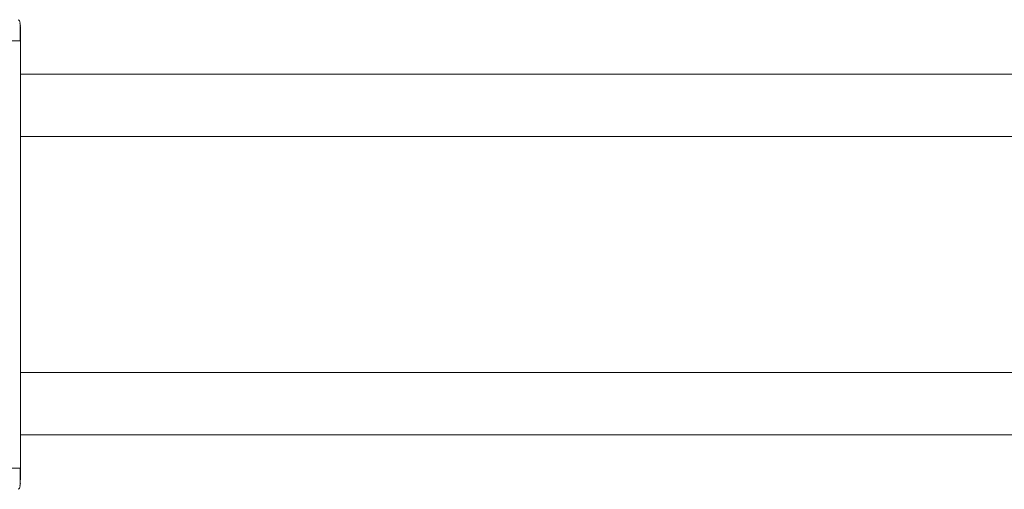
# Model space of a CAD drawing. Header units: millimetres. Extents: x -453 to 1924, y -67 to 428.
# Tile 19 of 88: x -183 to -147, y 392 to 409. Entities that reach past the tile are written whole.
import ezdxf

# ---------------------------------------------------------------- set-up
doc = ezdxf.new("R2010")
doc.units = ezdxf.units.MM

# ---------------------------------------------------------------- blocks, each defined once
blk = doc.blocks.new('Drawing View1')
at = {"color": 7, "linetype": 'Continuous', "lineweight": 18}
for p, q in [((-96.41, 35.708), (-96.428, 35.801)), ((-96.419, 35.682), (-96.419, 35.753)), ((-96.41, 35.163), (-96.427, 35.163)), ((-96.41, 35.163), (-96.41, 19.753)), ((-26.678, 33.958), (-96.41, 33.958)), ((-96.41, 31.708), (-27.127, 31.708)), ((-96.41, 23.208), (-27.127, 23.208)), ((-96.41, 20.958), (-26.678, 20.958)), ((-96.41, 19.208), (-96.428, 19.115))]:
    blk.add_line(p, q, dxfattribs=at)
for points, knots in [([(-96.418, 35.799), (-96.426, 35.829), (-96.442, 35.893), (-96.475, 35.912), (-96.492, 35.922)], [0, 0, 0, 0, 0.475268, 1, 1, 1, 1]), ([(-96.418, 35.55), (-96.418, 35.588), (-96.419, 35.675), (-96.419, 35.725), (-96.419, 35.753)], [0, 0, 0, 0, 0.429234, 1, 1, 1, 1]), ([(-96.418, 35.157), (-96.418, 35.22), (-96.418, 35.345), (-96.418, 35.496), (-96.418, 35.565), (-96.418, 35.588)], [0, 0, 0, 0, 0.3973457, 0.7943908, 1, 1, 1, 1]), ([(-96.418, 35.157), (-96.418, 35.219), (-96.418, 35.345), (-96.418, 35.482), (-96.418, 35.539), (-96.418, 35.55)], [0, 0, 0, 0, 0.445098, 0.889843, 1, 1, 1, 1]), ([(-96.41, 35.675), (-96.41, 35.67), (-96.41, 35.652), (-96.41, 35.529), (-96.41, 35.352), (-96.41, 35.225), (-96.41, 35.163)], [0, 0, 0, 0, 0.123721, 0.463842, 0.732823, 1, 1, 1, 1]), ([(-96.427, 35.163), (-96.432, 35.163), (-96.445, 35.163), (-96.546, 35.163), (-96.707, 35.163), (-96.836, 35.163), (-96.901, 35.163)], [0, 0, 0, 0, 0.151362, 0.434241, 0.717121, 1, 1, 1, 1]), ([(-96.418, 19.328), (-96.418, 19.351), (-96.418, 19.42), (-96.418, 19.571), (-96.418, 19.697), (-96.418, 19.759)], [0, 0, 0, 0, 0.205609, 0.602654, 1, 1, 1, 1]), ([(-96.41, 19.753), (-96.41, 19.672), (-96.41, 19.51), (-96.41, 19.392), (-96.41, 19.333)], [0, 0, 0, 0, 0.4993925, 1, 1, 1, 1]), ([(-96.419, 19.163), (-96.419, 19.191), (-96.419, 19.231), (-96.418, 19.304), (-96.418, 19.328)], [0, 0, 0, 0, 0.674693, 1, 1, 1, 1]), ([(-96.492, 18.994), (-96.475, 19.004), (-96.442, 19.023), (-96.426, 19.087), (-96.418, 19.117)], [0, 0, 0, 0, 0.524785, 1, 1, 1, 1])]:
    blk.add_open_spline(points, degree=3, knots=knots, dxfattribs=at)
blk.add_open_spline([(-96.41, 19.753), (-96.417, 19.753), (-96.432, 19.753), (-96.545, 19.753), (-96.707, 19.753), (-96.836, 19.753), (-96.901, 19.753)], degree=3, dxfattribs=at)

msp = doc.modelspace()

# ---------------------------------------------------------------- block references
at = {"color": 7, "linetype": 'Continuous', "lineweight": 18}
msp.add_blockref('Drawing View1', (-86.291, 372.684), dxfattribs=at)

doc.saveas('drawing.dxf')
